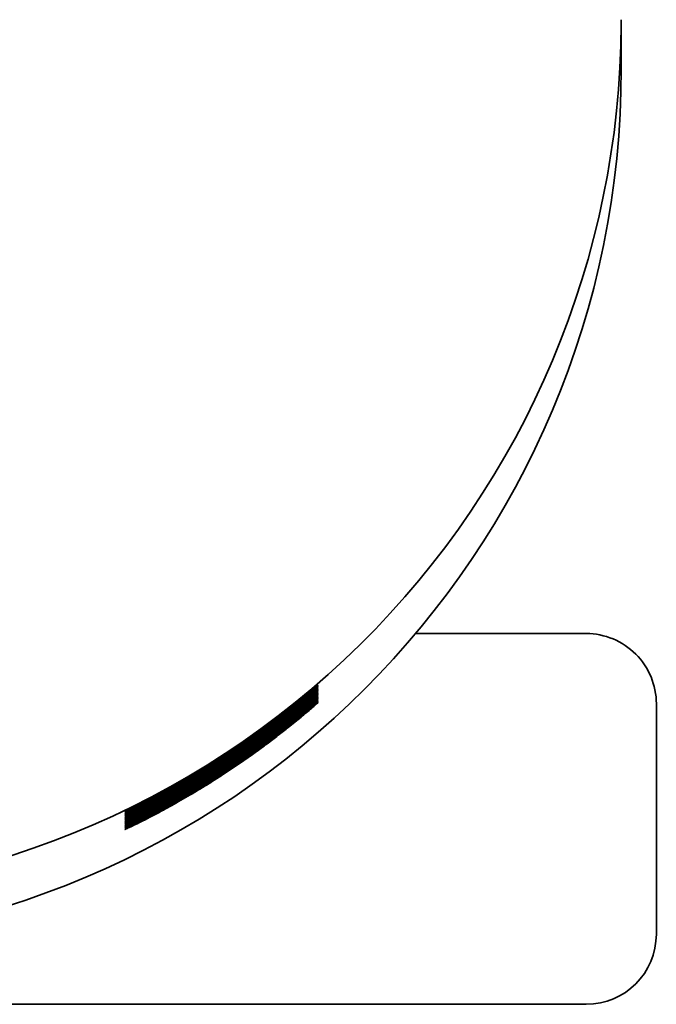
# Model space of a CAD drawing. Header units: millimetres. Extents: x 8 to 956, y 12 to 1992.
# Tile 7 of 25: x 568 to 577, y 902 to 916. Entities that reach past the tile are written whole.
import ezdxf

# ---------------------------------------------------------------- set-up
doc = ezdxf.new("R2010")
doc.units = ezdxf.units.MM

msp = doc.modelspace()

# ---------------------------------------------------------------- linework, layer by layer
at = {"color": 7, "linetype": 'Continuous', "lineweight": 35}
for p, q in [((576.679, 916.288), (576.68, 916.349)), ((576.68, 915.65), (576.68, 916.349)), ((576.18, 907.604), (573.746, 907.604)), ((491.99, 902.322), (576.18, 902.322))]:
    msp.add_line(p, q, dxfattribs=at)
for centre, radius, start, end in [((564.18, 916.349), 12.5, 269.4629, 359.7188), ((564.18, 915.65), 12.5, 180.0003, 359.9997), ((576.18, 906.604), 1, 0.0002, 90.0002), ((576.18, 903.322), 1, 270, 0)]:
    msp.add_arc(centre, radius, start, end, dxfattribs=at)
for points, knots in [([(569.604, 905.06), (569.607, 905.062), (569.613, 905.065), (569.656, 905.087), (569.717, 905.117), (569.79, 905.154), (569.881, 905.201), (569.991, 905.258), (570.118, 905.326), (570.256, 905.402), (570.401, 905.485), (570.552, 905.573), (570.716, 905.671), (570.891, 905.781), (571.074, 905.9), (571.247, 906.016), (571.409, 906.129), (571.558, 906.236), (571.7, 906.341), (571.832, 906.442), (571.955, 906.538), (572.059, 906.621), (572.144, 906.691), (572.214, 906.748), (572.274, 906.798), (572.321, 906.838), (572.348, 906.861), (572.356, 906.867), (572.351, 906.862), (572.33, 906.843), (572.286, 906.805), (572.218, 906.747), (572.138, 906.68), (572.051, 906.608), (571.943, 906.521), (571.811, 906.417), (571.652, 906.296), (571.488, 906.175), (571.32, 906.056), (571.152, 905.941), (570.988, 905.833), (570.831, 905.733), (570.682, 905.641), (570.538, 905.554), (570.401, 905.475), (570.273, 905.403), (570.135, 905.327), (569.992, 905.251), (569.857, 905.182), (569.748, 905.128), (569.675, 905.093), (569.632, 905.073), (569.609, 905.062), (569.606, 905.061), (569.604, 905.06)], [0, 0, 0, 0, 0.021198, 0.042401, 0.059737, 0.077143, 0.094488, 0.113877, 0.133348, 0.152747, 0.17203, 0.19138, 0.210678, 0.23358, 0.256562, 0.279475, 0.299672, 0.319916, 0.340107, 0.36011, 0.380168, 0.400156, 0.416231, 0.432347, 0.448405, 0.466764, 0.485112, 0.498955, 0.512857, 0.526704, 0.547336, 0.567987, 0.585236, 0.602544, 0.619811, 0.643311, 0.666911, 0.690432, 0.712008, 0.733644, 0.755221, 0.773785, 0.792388, 0.810943, 0.827952, 0.845001, 0.862001, 0.885775, 0.909543, 0.932121, 0.954691, 0.969779, 0.984916, 1, 1, 1, 1]), ([(569.604, 905.041), (569.607, 905.043), (569.613, 905.046), (569.656, 905.068), (569.717, 905.098), (569.79, 905.135), (569.881, 905.182), (569.991, 905.239), (570.118, 905.307), (570.256, 905.383), (570.401, 905.466), (570.552, 905.554), (570.716, 905.652), (570.891, 905.762), (571.074, 905.881), (571.247, 905.997), (571.409, 906.11), (571.558, 906.217), (571.7, 906.322), (571.832, 906.423), (571.955, 906.519), (572.059, 906.602), (572.144, 906.672), (572.214, 906.729), (572.274, 906.779), (572.321, 906.819), (572.348, 906.842), (572.356, 906.848), (572.351, 906.843), (572.33, 906.824), (572.286, 906.786), (572.218, 906.728), (572.138, 906.661), (572.051, 906.589), (571.943, 906.502), (571.811, 906.398), (571.652, 906.277), (571.488, 906.156), (571.32, 906.037), (571.152, 905.922), (570.988, 905.814), (570.831, 905.714), (570.682, 905.622), (570.538, 905.535), (570.401, 905.456), (570.273, 905.384), (570.135, 905.308), (569.992, 905.232), (569.857, 905.163), (569.748, 905.109), (569.675, 905.074), (569.632, 905.054), (569.609, 905.043), (569.606, 905.042), (569.604, 905.041)], [0, 0, 0, 0, 0.021198, 0.042401, 0.059737, 0.077143, 0.094488, 0.113877, 0.133348, 0.152747, 0.17203, 0.19138, 0.210678, 0.23358, 0.256562, 0.279475, 0.299672, 0.319916, 0.340107, 0.36011, 0.380168, 0.400156, 0.416231, 0.432347, 0.448405, 0.466764, 0.485112, 0.498955, 0.512857, 0.526704, 0.547336, 0.567987, 0.585236, 0.602544, 0.619811, 0.643311, 0.666911, 0.690432, 0.712008, 0.733644, 0.755221, 0.773785, 0.792388, 0.810943, 0.827952, 0.845001, 0.862001, 0.885775, 0.909543, 0.932121, 0.954691, 0.969779, 0.984916, 1, 1, 1, 1]), ([(569.604, 905.022), (569.607, 905.024), (569.613, 905.027), (569.656, 905.049), (569.717, 905.079), (569.79, 905.116), (569.881, 905.163), (569.991, 905.22), (570.118, 905.288), (570.256, 905.364), (570.401, 905.447), (570.552, 905.535), (570.716, 905.633), (570.891, 905.743), (571.074, 905.862), (571.247, 905.978), (571.409, 906.091), (571.558, 906.198), (571.7, 906.303), (571.832, 906.404), (571.955, 906.5), (572.059, 906.583), (572.144, 906.653), (572.214, 906.71), (572.274, 906.76), (572.321, 906.8), (572.348, 906.823), (572.356, 906.829), (572.351, 906.824), (572.33, 906.805), (572.286, 906.767), (572.218, 906.709), (572.138, 906.641), (572.051, 906.57), (571.943, 906.483), (571.811, 906.379), (571.652, 906.258), (571.488, 906.137), (571.32, 906.018), (571.152, 905.903), (570.988, 905.795), (570.831, 905.695), (570.682, 905.603), (570.538, 905.516), (570.401, 905.437), (570.273, 905.365), (570.135, 905.289), (569.992, 905.213), (569.857, 905.144), (569.748, 905.09), (569.675, 905.055), (569.632, 905.035), (569.609, 905.024), (569.606, 905.023), (569.604, 905.022)], [0, 0, 0, 0, 0.021198, 0.042401, 0.059737, 0.077143, 0.094488, 0.113877, 0.133348, 0.152747, 0.17203, 0.19138, 0.210678, 0.23358, 0.256562, 0.279475, 0.299672, 0.319916, 0.340107, 0.36011, 0.380168, 0.400156, 0.416231, 0.432347, 0.448405, 0.466764, 0.485112, 0.498955, 0.512857, 0.526704, 0.547336, 0.567987, 0.585236, 0.602544, 0.619811, 0.643311, 0.666911, 0.690432, 0.712008, 0.733644, 0.755221, 0.773785, 0.792388, 0.810943, 0.827952, 0.845001, 0.862001, 0.885775, 0.909543, 0.932121, 0.954691, 0.969779, 0.984916, 1, 1, 1, 1]), ([(569.604, 905.003), (569.607, 905.005), (569.613, 905.008), (569.656, 905.03), (569.717, 905.06), (569.79, 905.097), (569.881, 905.144), (569.991, 905.201), (570.118, 905.269), (570.256, 905.345), (570.401, 905.428), (570.552, 905.516), (570.716, 905.614), (570.891, 905.724), (571.074, 905.843), (571.247, 905.959), (571.409, 906.072), (571.558, 906.179), (571.7, 906.284), (571.832, 906.385), (571.955, 906.481), (572.059, 906.564), (572.144, 906.634), (572.214, 906.691), (572.274, 906.741), (572.321, 906.781), (572.348, 906.804), (572.356, 906.81), (572.351, 906.805), (572.33, 906.786), (572.286, 906.748), (572.218, 906.69), (572.138, 906.622), (572.051, 906.551), (571.943, 906.464), (571.811, 906.36), (571.652, 906.239), (571.488, 906.118), (571.32, 905.999), (571.152, 905.884), (570.988, 905.776), (570.831, 905.676), (570.682, 905.584), (570.538, 905.497), (570.401, 905.418), (570.273, 905.346), (570.135, 905.27), (569.992, 905.194), (569.857, 905.125), (569.748, 905.071), (569.675, 905.036), (569.632, 905.016), (569.609, 905.005), (569.606, 905.004), (569.604, 905.003)], [0, 0, 0, 0, 0.021198, 0.042401, 0.059737, 0.077143, 0.094488, 0.113877, 0.133348, 0.152747, 0.17203, 0.19138, 0.210678, 0.23358, 0.256562, 0.279475, 0.299672, 0.319916, 0.340107, 0.36011, 0.380168, 0.400156, 0.416231, 0.432347, 0.448405, 0.466764, 0.485112, 0.498955, 0.512857, 0.526704, 0.547336, 0.567987, 0.585236, 0.602544, 0.619811, 0.643311, 0.666911, 0.690432, 0.712008, 0.733644, 0.755221, 0.773785, 0.792388, 0.810943, 0.827952, 0.845001, 0.862001, 0.885775, 0.909543, 0.932121, 0.954691, 0.969779, 0.984916, 1, 1, 1, 1]), ([(569.604, 904.984), (569.607, 904.986), (569.613, 904.989), (569.656, 905.011), (569.717, 905.041), (569.79, 905.078), (569.881, 905.125), (569.991, 905.182), (570.118, 905.25), (570.256, 905.326), (570.401, 905.409), (570.552, 905.497), (570.716, 905.595), (570.891, 905.705), (571.074, 905.824), (571.247, 905.94), (571.409, 906.053), (571.558, 906.16), (571.7, 906.265), (571.832, 906.366), (571.955, 906.462), (572.059, 906.545), (572.144, 906.615), (572.214, 906.672), (572.274, 906.722), (572.321, 906.762), (572.348, 906.785), (572.356, 906.791), (572.351, 906.786), (572.33, 906.767), (572.286, 906.729), (572.218, 906.671), (572.138, 906.603), (572.051, 906.532), (571.943, 906.445), (571.811, 906.341), (571.652, 906.22), (571.488, 906.099), (571.32, 905.98), (571.152, 905.865), (570.988, 905.757), (570.831, 905.657), (570.682, 905.565), (570.538, 905.478), (570.401, 905.399), (570.273, 905.327), (570.135, 905.251), (569.992, 905.175), (569.857, 905.106), (569.748, 905.052), (569.675, 905.017), (569.632, 904.997), (569.609, 904.986), (569.606, 904.985), (569.604, 904.984)], [0, 0, 0, 0, 0.021198, 0.042401, 0.059737, 0.077143, 0.094488, 0.113877, 0.133348, 0.152747, 0.17203, 0.19138, 0.210678, 0.23358, 0.256562, 0.279475, 0.299672, 0.319916, 0.340107, 0.36011, 0.380168, 0.400156, 0.416231, 0.432347, 0.448405, 0.466764, 0.485112, 0.498955, 0.512857, 0.526704, 0.547336, 0.567987, 0.585236, 0.602544, 0.619811, 0.643311, 0.666911, 0.690432, 0.712008, 0.733644, 0.755221, 0.773785, 0.792388, 0.810943, 0.827952, 0.845001, 0.862001, 0.885775, 0.909543, 0.932121, 0.954691, 0.969779, 0.984916, 1, 1, 1, 1]), ([(569.604, 904.965), (569.607, 904.967), (569.613, 904.97), (569.656, 904.992), (569.717, 905.022), (569.79, 905.059), (569.881, 905.106), (569.991, 905.163), (570.118, 905.231), (570.256, 905.307), (570.401, 905.39), (570.552, 905.478), (570.716, 905.576), (570.891, 905.686), (571.074, 905.805), (571.247, 905.921), (571.409, 906.034), (571.558, 906.141), (571.7, 906.246), (571.832, 906.347), (571.955, 906.443), (572.059, 906.526), (572.144, 906.596), (572.214, 906.653), (572.274, 906.703), (572.321, 906.743), (572.348, 906.766), (572.356, 906.772), (572.351, 906.767), (572.33, 906.748), (572.286, 906.71), (572.218, 906.652), (572.138, 906.584), (572.051, 906.513), (571.943, 906.426), (571.811, 906.322), (571.652, 906.201), (571.488, 906.08), (571.32, 905.961), (571.152, 905.846), (570.988, 905.738), (570.831, 905.638), (570.682, 905.545), (570.538, 905.459), (570.401, 905.38), (570.273, 905.308), (570.135, 905.232), (569.992, 905.156), (569.857, 905.087), (569.748, 905.033), (569.675, 904.998), (569.632, 904.978), (569.609, 904.967), (569.606, 904.966), (569.604, 904.965)], [0, 0, 0, 0, 0.0211982, 0.0424013, 0.0597366, 0.0771429, 0.094488, 0.1138765, 0.1333482, 0.1527466, 0.1720295, 0.19138, 0.2106783, 0.2335804, 0.2565616, 0.2794753, 0.2996721, 0.3199157, 0.3401065, 0.3601101, 0.3801679, 0.4001556, 0.4162314, 0.4323474, 0.4484047, 0.4667643, 0.4851118, 0.4989554, 0.5128573, 0.5267043, 0.5473358, 0.5679874, 0.5852357, 0.6025445, 0.6198105, 0.6433108, 0.6669109, 0.6904316, 0.7120085, 0.7336437, 0.755221, 0.7737854, 0.7923884, 0.8109429, 0.8279516, 0.8450011, 0.862001, 0.8857748, 0.9095427, 0.9321208, 0.9546908, 0.9697791, 0.9849163, 1, 1, 1, 1]), ([(569.604, 904.946), (569.607, 904.948), (569.613, 904.951), (569.656, 904.973), (569.717, 905.003), (569.79, 905.04), (569.881, 905.087), (569.991, 905.144), (570.118, 905.212), (570.256, 905.288), (570.401, 905.371), (570.552, 905.459), (570.716, 905.557), (570.891, 905.667), (571.074, 905.786), (571.247, 905.902), (571.409, 906.015), (571.558, 906.122), (571.7, 906.227), (571.832, 906.328), (571.955, 906.424), (572.059, 906.507), (572.144, 906.577), (572.214, 906.634), (572.274, 906.684), (572.321, 906.724), (572.348, 906.747), (572.356, 906.753), (572.351, 906.748), (572.33, 906.729), (572.286, 906.691), (572.218, 906.633), (572.138, 906.565), (572.051, 906.494), (571.943, 906.407), (571.811, 906.303), (571.652, 906.182), (571.488, 906.061), (571.32, 905.942), (571.152, 905.827), (570.988, 905.719), (570.831, 905.619), (570.682, 905.526), (570.538, 905.44), (570.401, 905.361), (570.273, 905.289), (570.135, 905.213), (569.992, 905.137), (569.857, 905.068), (569.748, 905.014), (569.675, 904.979), (569.632, 904.959), (569.609, 904.948), (569.606, 904.947), (569.604, 904.946)], [0, 0, 0, 0, 0.021198, 0.042401, 0.059737, 0.077143, 0.094488, 0.113877, 0.133348, 0.152747, 0.17203, 0.19138, 0.210678, 0.23358, 0.256562, 0.279475, 0.299672, 0.319916, 0.340107, 0.36011, 0.380168, 0.400156, 0.416231, 0.432347, 0.448405, 0.466764, 0.485112, 0.498955, 0.512857, 0.526704, 0.547336, 0.567987, 0.585236, 0.602544, 0.619811, 0.643311, 0.666911, 0.690432, 0.712008, 0.733644, 0.755221, 0.773785, 0.792388, 0.810943, 0.827952, 0.845001, 0.862001, 0.885775, 0.909543, 0.932121, 0.954691, 0.969779, 0.984916, 1, 1, 1, 1]), ([(569.604, 904.927), (569.607, 904.929), (569.613, 904.932), (569.656, 904.954), (569.717, 904.984), (569.79, 905.021), (569.881, 905.068), (569.991, 905.125), (570.118, 905.193), (570.256, 905.269), (570.401, 905.352), (570.552, 905.44), (570.716, 905.538), (570.891, 905.648), (571.074, 905.767), (571.247, 905.883), (571.409, 905.996), (571.558, 906.103), (571.7, 906.208), (571.832, 906.309), (571.955, 906.405), (572.059, 906.488), (572.144, 906.558), (572.214, 906.615), (572.274, 906.665), (572.321, 906.705), (572.348, 906.728), (572.356, 906.734), (572.351, 906.729), (572.33, 906.71), (572.286, 906.672), (572.218, 906.614), (572.138, 906.546), (572.051, 906.475), (571.943, 906.388), (571.811, 906.284), (571.652, 906.163), (571.488, 906.042), (571.32, 905.923), (571.152, 905.808), (570.988, 905.7), (570.831, 905.6), (570.682, 905.507), (570.538, 905.421), (570.401, 905.342), (570.273, 905.27), (570.135, 905.194), (569.992, 905.118), (569.857, 905.049), (569.748, 904.995), (569.675, 904.96), (569.632, 904.94), (569.609, 904.929), (569.606, 904.928), (569.604, 904.927)], [0, 0, 0, 0, 0.021198, 0.042401, 0.059737, 0.077143, 0.094488, 0.113877, 0.133348, 0.152747, 0.17203, 0.19138, 0.210678, 0.23358, 0.256562, 0.279475, 0.299672, 0.319916, 0.340107, 0.36011, 0.380168, 0.400156, 0.416231, 0.432347, 0.448405, 0.466764, 0.485112, 0.498955, 0.512857, 0.526704, 0.547336, 0.567987, 0.585236, 0.602544, 0.619811, 0.643311, 0.666911, 0.690432, 0.712008, 0.733644, 0.755221, 0.773785, 0.792388, 0.810943, 0.827952, 0.845001, 0.862001, 0.885775, 0.909543, 0.932121, 0.954691, 0.969779, 0.984916, 1, 1, 1, 1]), ([(569.604, 904.908), (569.607, 904.91), (569.613, 904.913), (569.656, 904.935), (569.717, 904.965), (569.79, 905.002), (569.881, 905.049), (569.991, 905.106), (570.118, 905.174), (570.256, 905.25), (570.401, 905.333), (570.552, 905.421), (570.716, 905.519), (570.891, 905.629), (571.074, 905.748), (571.247, 905.864), (571.409, 905.977), (571.558, 906.084), (571.7, 906.189), (571.832, 906.29), (571.955, 906.386), (572.059, 906.469), (572.144, 906.539), (572.214, 906.596), (572.274, 906.646), (572.321, 906.686), (572.348, 906.709), (572.356, 906.715), (572.351, 906.71), (572.33, 906.691), (572.286, 906.653), (572.218, 906.595), (572.138, 906.527), (572.051, 906.456), (571.943, 906.369), (571.811, 906.265), (571.652, 906.144), (571.488, 906.023), (571.32, 905.904), (571.152, 905.789), (570.988, 905.681), (570.831, 905.581), (570.682, 905.488), (570.538, 905.402), (570.401, 905.323), (570.273, 905.251), (570.135, 905.175), (569.992, 905.099), (569.857, 905.03), (569.748, 904.976), (569.675, 904.941), (569.632, 904.921), (569.609, 904.91), (569.606, 904.909), (569.604, 904.908)], [0, 0, 0, 0, 0.021198, 0.042401, 0.059737, 0.077143, 0.094488, 0.113877, 0.133348, 0.152747, 0.17203, 0.19138, 0.210678, 0.23358, 0.256562, 0.279475, 0.299672, 0.319916, 0.340107, 0.36011, 0.380168, 0.400156, 0.416231, 0.432347, 0.448405, 0.466764, 0.485112, 0.498955, 0.512857, 0.526704, 0.547336, 0.567987, 0.585236, 0.602544, 0.619811, 0.643311, 0.666911, 0.690432, 0.712008, 0.733644, 0.755221, 0.773785, 0.792388, 0.810943, 0.827952, 0.845001, 0.862001, 0.885775, 0.909543, 0.932121, 0.954691, 0.969779, 0.984916, 1, 1, 1, 1]), ([(569.604, 904.889), (569.607, 904.891), (569.613, 904.894), (569.656, 904.916), (569.717, 904.946), (569.79, 904.983), (569.881, 905.03), (569.991, 905.087), (570.118, 905.155), (570.256, 905.231), (570.401, 905.314), (570.552, 905.402), (570.716, 905.5), (570.891, 905.61), (571.074, 905.729), (571.247, 905.845), (571.409, 905.958), (571.558, 906.065), (571.7, 906.17), (571.832, 906.271), (571.955, 906.367), (572.059, 906.45), (572.144, 906.52), (572.214, 906.577), (572.274, 906.627), (572.321, 906.667), (572.348, 906.69), (572.356, 906.696), (572.351, 906.691), (572.33, 906.672), (572.286, 906.634), (572.218, 906.576), (572.138, 906.508), (572.051, 906.437), (571.943, 906.35), (571.811, 906.246), (571.652, 906.125), (571.488, 906.004), (571.32, 905.885), (571.152, 905.77), (570.988, 905.662), (570.831, 905.562), (570.682, 905.469), (570.538, 905.383), (570.401, 905.304), (570.273, 905.232), (570.135, 905.156), (569.992, 905.08), (569.857, 905.011), (569.748, 904.957), (569.675, 904.922), (569.632, 904.902), (569.609, 904.891), (569.606, 904.89), (569.604, 904.889)], [0, 0, 0, 0, 0.021198, 0.042401, 0.059737, 0.077143, 0.094488, 0.113877, 0.133348, 0.152747, 0.17203, 0.19138, 0.210678, 0.23358, 0.256562, 0.279475, 0.299672, 0.319916, 0.340107, 0.36011, 0.380168, 0.400156, 0.416231, 0.432347, 0.448405, 0.466764, 0.485112, 0.498955, 0.512857, 0.526704, 0.547336, 0.567987, 0.585236, 0.602544, 0.619811, 0.643311, 0.666911, 0.690432, 0.712008, 0.733644, 0.755221, 0.773785, 0.792388, 0.810943, 0.827952, 0.845001, 0.862001, 0.885775, 0.909543, 0.932121, 0.954691, 0.969779, 0.984916, 1, 1, 1, 1]), ([(569.604, 904.87), (569.607, 904.872), (569.613, 904.875), (569.656, 904.897), (569.717, 904.927), (569.79, 904.964), (569.881, 905.011), (569.991, 905.068), (570.118, 905.136), (570.256, 905.212), (570.401, 905.295), (570.552, 905.383), (570.716, 905.481), (570.891, 905.591), (571.074, 905.71), (571.247, 905.826), (571.409, 905.939), (571.558, 906.046), (571.7, 906.151), (571.832, 906.252), (571.955, 906.348), (572.059, 906.431), (572.144, 906.501), (572.214, 906.558), (572.274, 906.608), (572.321, 906.648), (572.348, 906.671), (572.356, 906.677), (572.351, 906.672), (572.33, 906.653), (572.286, 906.615), (572.218, 906.557), (572.138, 906.489), (572.051, 906.418), (571.943, 906.331), (571.811, 906.227), (571.652, 906.106), (571.488, 905.985), (571.32, 905.866), (571.152, 905.751), (570.988, 905.643), (570.831, 905.543), (570.682, 905.45), (570.538, 905.364), (570.401, 905.285), (570.273, 905.213), (570.135, 905.137), (569.992, 905.061), (569.857, 904.992), (569.748, 904.938), (569.675, 904.903), (569.632, 904.883), (569.609, 904.872), (569.606, 904.871), (569.604, 904.87)], [0, 0, 0, 0, 0.021198, 0.042401, 0.059737, 0.077143, 0.094488, 0.113877, 0.133348, 0.152747, 0.17203, 0.19138, 0.210678, 0.23358, 0.256562, 0.279475, 0.299672, 0.319916, 0.340107, 0.36011, 0.380168, 0.400156, 0.416231, 0.432347, 0.448405, 0.466764, 0.485112, 0.498955, 0.512857, 0.526704, 0.547336, 0.567987, 0.585236, 0.602544, 0.619811, 0.643311, 0.666911, 0.690432, 0.712008, 0.733644, 0.755221, 0.773785, 0.792388, 0.810943, 0.827952, 0.845001, 0.862001, 0.885775, 0.909543, 0.932121, 0.954691, 0.969779, 0.984916, 1, 1, 1, 1]), ([(569.604, 904.851), (569.607, 904.853), (569.613, 904.856), (569.656, 904.878), (569.717, 904.908), (569.79, 904.945), (569.881, 904.992), (569.991, 905.049), (570.118, 905.117), (570.256, 905.193), (570.401, 905.276), (570.552, 905.364), (570.716, 905.462), (570.891, 905.572), (571.074, 905.691), (571.247, 905.807), (571.409, 905.92), (571.558, 906.027), (571.7, 906.132), (571.832, 906.233), (571.955, 906.329), (572.059, 906.412), (572.144, 906.482), (572.214, 906.539), (572.274, 906.589), (572.321, 906.629), (572.348, 906.652), (572.356, 906.658), (572.351, 906.653), (572.33, 906.634), (572.286, 906.596), (572.218, 906.538), (572.138, 906.47), (572.051, 906.399), (571.943, 906.312), (571.811, 906.208), (571.652, 906.087), (571.488, 905.966), (571.32, 905.847), (571.152, 905.732), (570.988, 905.624), (570.831, 905.524), (570.682, 905.431), (570.538, 905.345), (570.401, 905.266), (570.273, 905.194), (570.135, 905.118), (569.992, 905.042), (569.857, 904.973), (569.748, 904.919), (569.675, 904.884), (569.632, 904.864), (569.609, 904.853), (569.606, 904.852), (569.604, 904.851)], [0, 0, 0, 0, 0.021198, 0.042401, 0.059737, 0.077143, 0.094488, 0.113877, 0.133348, 0.152747, 0.17203, 0.19138, 0.210678, 0.23358, 0.256562, 0.279475, 0.299672, 0.319916, 0.340107, 0.36011, 0.380168, 0.400156, 0.416231, 0.432347, 0.448405, 0.466764, 0.485112, 0.498955, 0.512857, 0.526704, 0.547336, 0.567987, 0.585236, 0.602544, 0.619811, 0.643311, 0.666911, 0.690432, 0.712008, 0.733644, 0.755221, 0.773785, 0.792388, 0.810943, 0.827952, 0.845001, 0.862001, 0.885775, 0.909543, 0.932121, 0.954691, 0.969779, 0.984916, 1, 1, 1, 1]), ([(569.604, 904.832), (569.607, 904.834), (569.613, 904.837), (569.656, 904.859), (569.717, 904.889), (569.79, 904.926), (569.881, 904.973), (569.991, 905.03), (570.118, 905.098), (570.256, 905.174), (570.401, 905.257), (570.552, 905.345), (570.716, 905.443), (570.891, 905.553), (571.074, 905.672), (571.247, 905.788), (571.409, 905.901), (571.558, 906.008), (571.7, 906.113), (571.832, 906.214), (571.955, 906.31), (572.059, 906.393), (572.144, 906.463), (572.214, 906.52), (572.274, 906.57), (572.321, 906.61), (572.348, 906.633), (572.356, 906.639), (572.351, 906.634), (572.33, 906.615), (572.286, 906.577), (572.218, 906.519), (572.138, 906.451), (572.051, 906.38), (571.943, 906.293), (571.811, 906.189), (571.652, 906.068), (571.488, 905.947), (571.32, 905.828), (571.152, 905.713), (570.988, 905.605), (570.831, 905.505), (570.682, 905.412), (570.538, 905.326), (570.401, 905.247), (570.273, 905.175), (570.135, 905.099), (569.992, 905.023), (569.857, 904.954), (569.748, 904.9), (569.675, 904.865), (569.632, 904.845), (569.609, 904.834), (569.606, 904.833), (569.604, 904.832)], [0, 0, 0, 0, 0.021198, 0.042401, 0.059737, 0.077143, 0.094488, 0.113877, 0.133348, 0.152747, 0.17203, 0.19138, 0.210678, 0.23358, 0.256562, 0.279475, 0.299672, 0.319916, 0.340107, 0.36011, 0.380168, 0.400156, 0.416231, 0.432347, 0.448405, 0.466764, 0.485112, 0.498955, 0.512857, 0.526704, 0.547336, 0.567987, 0.585236, 0.602544, 0.619811, 0.643311, 0.666911, 0.690432, 0.712008, 0.733644, 0.755221, 0.773785, 0.792388, 0.810943, 0.827952, 0.845001, 0.862001, 0.885775, 0.909543, 0.932121, 0.954691, 0.969779, 0.984916, 1, 1, 1, 1]), ([(569.604, 904.813), (569.607, 904.815), (569.613, 904.818), (569.656, 904.84), (569.717, 904.87), (569.79, 904.907), (569.881, 904.954), (569.991, 905.011), (570.118, 905.079), (570.256, 905.155), (570.401, 905.238), (570.552, 905.326), (570.716, 905.424), (570.891, 905.534), (571.074, 905.653), (571.247, 905.769), (571.409, 905.882), (571.558, 905.989), (571.7, 906.094), (571.832, 906.195), (571.955, 906.291), (572.059, 906.374), (572.144, 906.444), (572.214, 906.501), (572.274, 906.551), (572.321, 906.591), (572.348, 906.614), (572.356, 906.62), (572.351, 906.615), (572.33, 906.596), (572.286, 906.558), (572.218, 906.499), (572.138, 906.432), (572.051, 906.361), (571.943, 906.274), (571.811, 906.17), (571.652, 906.049), (571.488, 905.928), (571.32, 905.809), (571.152, 905.694), (570.988, 905.586), (570.831, 905.486), (570.682, 905.393), (570.538, 905.307), (570.401, 905.228), (570.273, 905.156), (570.135, 905.08), (569.992, 905.004), (569.857, 904.935), (569.748, 904.881), (569.675, 904.846), (569.632, 904.826), (569.609, 904.815), (569.606, 904.814), (569.604, 904.813)], [0, 0, 0, 0, 0.021198, 0.042401, 0.059737, 0.077143, 0.094488, 0.113877, 0.133348, 0.152747, 0.17203, 0.19138, 0.210678, 0.23358, 0.256562, 0.279475, 0.299672, 0.319916, 0.340107, 0.36011, 0.380168, 0.400156, 0.416231, 0.432347, 0.448405, 0.466764, 0.485112, 0.498955, 0.512857, 0.526704, 0.547336, 0.567987, 0.585236, 0.602544, 0.619811, 0.643311, 0.666911, 0.690432, 0.712008, 0.733644, 0.755221, 0.773785, 0.792388, 0.810943, 0.827952, 0.845001, 0.862001, 0.885775, 0.909543, 0.932121, 0.954691, 0.969779, 0.984916, 1, 1, 1, 1]), ([(577.18, 903.323), (577.18, 903.323), (577.18, 903.318), (577.18, 903.336), (577.18, 903.38), (577.18, 903.455), (577.18, 903.558), (577.18, 903.688), (577.18, 903.845), (577.18, 904.028), (577.18, 904.235), (577.18, 904.465), (577.18, 904.715), (577.18, 904.989), (577.18, 905.28), (577.18, 905.586), (577.18, 905.906), (577.18, 906.244), (577.18, 906.484), (577.18, 906.604)], [0, 0, 0, 0, 0.005073, 0.070197, 0.135152, 0.200094, 0.265177, 0.329085, 0.392833, 0.456567, 0.520433, 0.58204, 0.643501, 0.704949, 0.766513, 0.824951, 0.88327, 0.941583, 1, 1, 1, 1])]:
    msp.add_open_spline(points, degree=3, knots=knots, dxfattribs=at)

doc.saveas('drawing.dxf')
